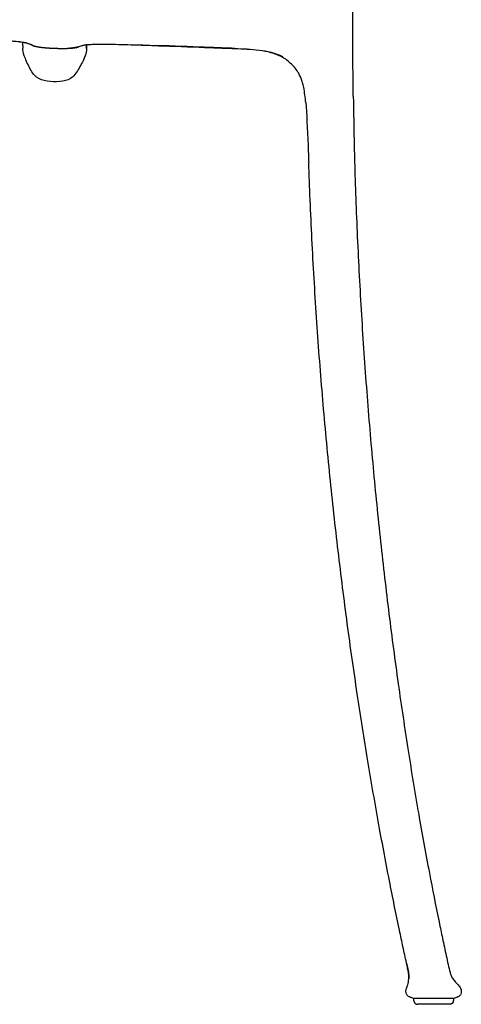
# Model space of a CAD drawing. Header units: millimetres. Extents: x -51070 to 51015663, y -411665 to 5486839.
# Tile 18 of 31: x 51015439 to 51015631, y 5484764 to 5485191. Entities that reach past the tile are written whole.
import ezdxf

# ---------------------------------------------------------------- set-up
doc = ezdxf.new("R2010")
doc.units = ezdxf.units.MM
doc.layers.add('08-01-2026-braccioli-080126', color=7, linetype='Continuous', true_color=0x000000)

msp = doc.modelspace()

# ---------------------------------------------------------------- linework, layer by layer
at = {"layer": '08-01-2026-braccioli-080126', "color": 7}
for points, degree in [([(51015583.46, 5485182.97), (51015583.42, 5485190.11), (51015583.4, 5485195.7), (51015583.49, 5485204.01)], 3), ([(51015583.46, 5485182.97), (51015583.42, 5485190.11), (51015583.4, 5485195.7), (51015583.49, 5485204.01)], 3), ([(51015583.69, 5485158.22), (51015583.57, 5485167.14), (51015583.5, 5485175.83), (51015583.46, 5485182.97)], 3), ([(51015583.69, 5485158.22), (51015583.57, 5485167.14), (51015583.5, 5485175.83), (51015583.46, 5485182.97)], 3), ([(51015440.95, 5485175.71), (51015440.43, 5485177.17), (51015440.23, 5485178.11), (51015440.26, 5485179)], 3), ([(51015440.95, 5485175.71), (51015440.43, 5485177.17), (51015440.23, 5485178.11), (51015440.26, 5485179)], 3), ([(51015440.3, 5485180.04), (51015440.28, 5485179.4), (51015440.26, 5485179), (51015440.26, 5485179)], 3), ([(51015440.3, 5485180.04), (51015440.28, 5485179.4), (51015440.26, 5485179), (51015440.26, 5485179)], 3), ([(51015440.3, 5485180.04), (51015440.31, 5485180.32), (51015440.32, 5485180.69), (51015440.33, 5485181.13)], 3), ([(51015440.3, 5485180.04), (51015440.31, 5485180.32), (51015440.32, 5485180.69), (51015440.33, 5485181.13)], 3), ([(51015440.33, 5485181.13), (51015440.34, 5485181.25), (51015440.34, 5485181.37), (51015440.34, 5485181.5)], 3), ([(51015440.33, 5485181.13), (51015440.34, 5485181.25), (51015440.34, 5485181.37), (51015440.34, 5485181.5)], 3), ([(51015444.65, 5485180.18), (51015444.76, 5485180.1), (51015444.85, 5485180.02), (51015444.95, 5485179.94)], 3), ([(51015444.73, 5485180.15), (51015444.82, 5485180.05), (51015444.89, 5485179.98), (51015444.93, 5485179.95)], 3), ([(51015444.95, 5485179.94), (51015444.96, 5485179.92), (51015444.97, 5485179.92), (51015444.97, 5485179.91)], 3), ([(51015444.98, 5485179.91), (51015444.98, 5485179.91), (51015444.98, 5485179.91), (51015444.98, 5485179.91)], 3), ([(51015467.93, 5485177.96), (51015467.89, 5485177.07), (51015467.63, 5485176.15), (51015466.99, 5485174.73)], 3), ([(51015467.93, 5485177.96), (51015467.89, 5485177.07), (51015467.63, 5485176.15), (51015466.99, 5485174.73)], 3), ([(51015467.85, 5485179.04), (51015467.94, 5485179.42), (51015467.99, 5485179.77), (51015468, 5485180.11)], 3), ([(51015467.85, 5485179.04), (51015467.94, 5485179.42), (51015467.99, 5485179.77), (51015468, 5485180.11)], 3), ([(51015467.93, 5485178.12), (51015467.93, 5485178.01), (51015467.93, 5485177.96), (51015467.93, 5485177.96)], 3), ([(51015467.93, 5485178.12), (51015467.93, 5485178.01), (51015467.93, 5485177.96), (51015467.93, 5485177.96)], 3), ([(51015468, 5485180.11), (51015468, 5485180.21), (51015468, 5485180.31), (51015468.01, 5485180.41)], 3), ([(51015468, 5485180.11), (51015468, 5485180.21), (51015468, 5485180.31), (51015468.01, 5485180.41)], 3), ([(51015487.25, 5485180.56), (51015490.59, 5485180.47), (51015493.55, 5485180.36), (51015499.17, 5485180.15)], 3), ([(51015519.03, 5485179.4), (51015513.05, 5485179.63), (51015504.78, 5485179.94), (51015499.17, 5485180.15)], 3), ([(51015519.12, 5485179.22), (51015513.14, 5485179.44), (51015504.87, 5485179.75), (51015499.26, 5485179.96)], 3), ([(51015519.12, 5485179.22), (51015513.14, 5485179.44), (51015504.87, 5485179.75), (51015499.26, 5485179.96)], 3), ([(51015532.27, 5485178.91), (51015528.68, 5485179.04), (51015525, 5485179.18), (51015519.03, 5485179.4)], 3), ([(51015532.35, 5485178.72), (51015528.77, 5485178.86), (51015525.09, 5485179), (51015519.12, 5485179.22)], 3), ([(51015532.35, 5485178.72), (51015528.77, 5485178.86), (51015525.09, 5485179), (51015519.12, 5485179.22)], 3), ([(51015532.27, 5485178.91), (51015535.86, 5485178.77), (51015539.37, 5485178.64), (51015542.87, 5485178.2)], 3), ([(51015542.87, 5485178.02), (51015539.4, 5485178.46), (51015535.84, 5485178.59), (51015532.35, 5485178.72)], 3), ([(51015542.87, 5485178.02), (51015539.4, 5485178.46), (51015535.84, 5485178.59), (51015532.35, 5485178.72)], 3), ([(51015542.87, 5485178.2), (51015546.37, 5485177.75), (51015549.85, 5485177), (51015552.91, 5485175.38)], 3), ([(51015443.21, 5485170.57), (51015442.33, 5485172.28), (51015441.48, 5485174.25), (51015440.95, 5485175.71)], 3), ([(51015443.21, 5485170.57), (51015442.33, 5485172.28), (51015441.48, 5485174.25), (51015440.95, 5485175.71)], 3), ([(51015466.99, 5485174.73), (51015466.36, 5485173.32), (51015465.36, 5485171.41), (51015464.36, 5485169.78)], 3), ([(51015466.99, 5485174.73), (51015466.36, 5485173.32), (51015465.36, 5485171.41), (51015464.36, 5485169.78)], 3), ([(51015446.24, 5485166.46), (51015444.98, 5485167.42), (51015444.09, 5485168.86), (51015443.21, 5485170.57)], 3), ([(51015446.24, 5485166.46), (51015444.98, 5485167.42), (51015444.09, 5485168.86), (51015443.21, 5485170.57)], 3), ([(51015464.36, 5485169.78), (51015463.35, 5485168.14), (51015462.35, 5485166.77), (51015461.03, 5485165.9)], 3), ([(51015464.36, 5485169.78), (51015463.35, 5485168.14), (51015462.35, 5485166.77), (51015461.03, 5485165.9)], 3), ([(51015450.86, 5485164.71), (51015449.11, 5485164.99), (51015447.49, 5485165.49), (51015446.24, 5485166.46)], 3), ([(51015450.86, 5485164.71), (51015449.11, 5485164.99), (51015447.49, 5485165.49), (51015446.24, 5485166.46)], 3), ([(51015456.29, 5485164.51), (51015454.51, 5485164.36), (51015452.62, 5485164.43), (51015450.86, 5485164.71)], 3), ([(51015456.29, 5485164.51), (51015454.51, 5485164.36), (51015452.62, 5485164.43), (51015450.86, 5485164.71)], 3), ([(51015461.03, 5485165.9), (51015459.7, 5485165.03), (51015458.06, 5485164.66), (51015456.29, 5485164.51)], 3), ([(51015461.03, 5485165.9), (51015459.7, 5485165.03), (51015458.06, 5485164.66), (51015456.29, 5485164.51)], 3), ([(51015583.69, 5485158.22), (51015583.78, 5485151.15), (51015583.9, 5485143.93), (51015584.09, 5485136.15)], 3), ([(51015583.69, 5485158.22), (51015583.78, 5485151.15), (51015583.9, 5485143.93), (51015584.09, 5485136.15)], 3), ([(51015563.04, 5485155.38), (51015563.46, 5485150.58), (51015563.75, 5485144.16), (51015564.04, 5485136.89)], 3), ([(51015563.04, 5485155.38), (51015563.46, 5485150.58), (51015563.75, 5485144.16), (51015564.04, 5485136.89)], 3), ([(51015564.04, 5485136.89), (51015564.13, 5485134.46), (51015564.23, 5485131.94), (51015564.33, 5485129.36)], 3), ([(51015564.04, 5485136.89), (51015564.13, 5485134.46), (51015564.23, 5485131.94), (51015564.33, 5485129.36)], 3), ([(51015584.09, 5485136.15), (51015584.13, 5485134.21), (51015584.19, 5485132.12), (51015584.25, 5485129.89)], 3), ([(51015584.09, 5485136.15), (51015584.13, 5485134.21), (51015584.19, 5485132.12), (51015584.25, 5485129.89)], 3), ([(51015567.75, 5485062.17), (51015566.99, 5485073.51), (51015566.32, 5485084.87), (51015565.76, 5485096.22)], 3), ([(51015567.75, 5485062.17), (51015566.99, 5485073.51), (51015566.32, 5485084.87), (51015565.76, 5485096.22)], 3), ([(51015585.44, 5485097.08), (51015585.94, 5485085.84), (51015586.53, 5485074.59), (51015587.22, 5485063.35)], 3), ([(51015585.44, 5485097.08), (51015585.94, 5485085.84), (51015586.53, 5485074.59), (51015587.22, 5485063.35)], 3), ([(51015570.3, 5485028.45), (51015569.35, 5485039.68), (51015568.5, 5485050.93), (51015567.75, 5485062.17)], 3), ([(51015570.3, 5485028.45), (51015569.35, 5485039.68), (51015568.5, 5485050.93), (51015567.75, 5485062.17)], 3), ([(51015587.22, 5485063.35), (51015587.89, 5485052.21), (51015588.66, 5485041.07), (51015589.51, 5485029.92)], 3), ([(51015587.22, 5485063.35), (51015587.89, 5485052.21), (51015588.66, 5485041.07), (51015589.51, 5485029.92)], 3), ([(51015573.36, 5484995.25), (51015572.25, 5485006.3), (51015571.23, 5485017.38), (51015570.3, 5485028.45)], 3), ([(51015573.36, 5484995.25), (51015572.25, 5485006.3), (51015571.23, 5485017.38), (51015570.3, 5485028.45)], 3), ([(51015589.51, 5485029.92), (51015590.35, 5485018.96), (51015591.28, 5485007.99), (51015592.29, 5484997.01)], 3), ([(51015589.51, 5485029.92), (51015590.35, 5485018.96), (51015591.28, 5485007.99), (51015592.29, 5484997.01)], 3), ([(51015576.89, 5484962.75), (51015575.62, 5484973.59), (51015574.45, 5484984.43), (51015573.36, 5484995.25)], 3), ([(51015576.89, 5484962.75), (51015575.62, 5484973.59), (51015574.45, 5484984.43), (51015573.36, 5484995.25)], 3), ([(51015592.29, 5484997.01), (51015593.29, 5484986.28), (51015594.36, 5484975.54), (51015595.53, 5484964.79)], 3), ([(51015592.29, 5484997.01), (51015593.29, 5484986.28), (51015594.36, 5484975.54), (51015595.53, 5484964.79)], 3), ([(51015595.53, 5484964.79), (51015596.66, 5484954.36), (51015597.88, 5484943.92), (51015599.18, 5484933.45)], 3), ([(51015595.53, 5484964.79), (51015596.66, 5484954.36), (51015597.88, 5484943.92), (51015599.18, 5484933.45)], 3), ([(51015580.84, 5484931.14), (51015579.44, 5484941.7), (51015578.12, 5484952.23), (51015576.89, 5484962.75)], 3), ([(51015580.84, 5484931.14), (51015579.44, 5484941.7), (51015578.12, 5484952.23), (51015576.89, 5484962.75)], 3), ([(51015585.14, 5484900.61), (51015583.62, 5484910.81), (51015582.19, 5484920.99), (51015580.84, 5484931.14)], 3), ([(51015585.14, 5484900.61), (51015583.62, 5484910.81), (51015582.19, 5484920.99), (51015580.84, 5484931.14)], 3), ([(51015599.18, 5484933.45), (51015600.43, 5484923.39), (51015601.76, 5484913.3), (51015603.18, 5484903.19)], 3), ([(51015599.18, 5484933.45), (51015600.43, 5484923.39), (51015601.76, 5484913.3), (51015603.18, 5484903.19)], 3), ([(51015589.73, 5484871.33), (51015588.12, 5484881.11), (51015586.59, 5484890.88), (51015585.14, 5484900.61)], 3), ([(51015589.73, 5484871.33), (51015588.12, 5484881.11), (51015586.59, 5484890.88), (51015585.14, 5484900.61)], 3), ([(51015603.18, 5484903.19), (51015604.54, 5484893.54), (51015605.98, 5484883.86), (51015607.5, 5484874.16)], 3), ([(51015603.18, 5484903.19), (51015604.54, 5484893.54), (51015605.98, 5484883.86), (51015607.5, 5484874.16)], 3), ([(51015607.5, 5484874.16), (51015608.94, 5484864.99), (51015610.45, 5484855.78), (51015612.06, 5484846.55)], 3), ([(51015607.5, 5484874.16), (51015608.94, 5484864.99), (51015610.45, 5484855.78), (51015612.06, 5484846.55)], 3), ([(51015594.53, 5484843.45), (51015592.85, 5484852.77), (51015591.25, 5484862.07), (51015589.73, 5484871.33)], 3), ([(51015594.53, 5484843.45), (51015592.85, 5484852.77), (51015591.25, 5484862.07), (51015589.73, 5484871.33)], 3), ([(51015612.06, 5484846.55), (51015613.52, 5484838.11), (51015615.07, 5484829.59), (51015616.7, 5484821)], 3), ([(51015612.06, 5484846.55), (51015613.52, 5484838.11), (51015615.07, 5484829.59), (51015616.7, 5484821)], 3), ([(51015599.38, 5484817.64), (51015597.68, 5484826.32), (51015596.07, 5484834.93), (51015594.53, 5484843.45)], 3), ([(51015599.38, 5484817.64), (51015597.68, 5484826.32), (51015596.07, 5484834.93), (51015594.53, 5484843.45)], 3), ([(51015616.7, 5484821), (51015618.01, 5484814.08), (51015619.4, 5484807.01), (51015620.89, 5484799.79)], 3), ([(51015616.7, 5484821), (51015618.01, 5484814.08), (51015619.4, 5484807.01), (51015620.89, 5484799.79)], 3), ([(51015603.72, 5484796.14), (51015602.19, 5484803.47), (51015600.75, 5484810.64), (51015599.38, 5484817.64)], 3), ([(51015603.72, 5484796.14), (51015602.19, 5484803.47), (51015600.75, 5484810.64), (51015599.38, 5484817.64)], 3), ([(51015606.78, 5484781.91), (51015607.42, 5484778.96), (51015607.58, 5484778.14), (51015607.68, 5484777.39)], 3), ([(51015606.78, 5484781.91), (51015607.42, 5484778.96), (51015607.58, 5484778.14), (51015607.68, 5484777.39)], 3), ([(51015607.68, 5484777.39), (51015607.79, 5484776.64), (51015607.85, 5484775.95), (51015607.8, 5484775.09)], 3), ([(51015607.68, 5484777.39), (51015607.79, 5484776.64), (51015607.85, 5484775.95), (51015607.8, 5484775.09)], 3), ([(51015607.35, 5484772.5), (51015607.56, 5484773.27), (51015607.71, 5484774.3), (51015607.77, 5484775.09)], 3), ([(51015607.35, 5484772.5), (51015607.56, 5484773.27), (51015607.71, 5484774.3), (51015607.77, 5484775.09)], 3), ([(51015626.97, 5484774.98), (51015627.58, 5484774.14), (51015628.44, 5484773.22), (51015629.13, 5484772.45)], 3), ([(51015626.97, 5484774.98), (51015627.58, 5484774.14), (51015628.44, 5484773.22), (51015629.13, 5484772.45)], 3), ([(51015606.55, 5484769.67), (51015606.55, 5484770.11), (51015606.65, 5484770.55), (51015606.8, 5484770.97)], 3), ([(51015606.55, 5484769.67), (51015606.55, 5484770.11), (51015606.65, 5484770.55), (51015606.8, 5484770.97)], 3), ([(51015606.82, 5484768.41), (51015606.65, 5484768.79), (51015606.55, 5484769.23), (51015606.55, 5484769.67)], 3), ([(51015606.82, 5484768.41), (51015606.65, 5484768.79), (51015606.55, 5484769.23), (51015606.55, 5484769.67)], 3), ([(51015630.26, 5484770.96), (51015630.45, 5484770.56), (51015630.55, 5484770.12), (51015630.55, 5484769.67)], 3), ([(51015630.26, 5484770.96), (51015630.45, 5484770.56), (51015630.55, 5484770.12), (51015630.55, 5484769.67)], 3), ([(51015630.55, 5484769.67), (51015630.55, 5484769.23), (51015630.46, 5484768.79), (51015630.28, 5484768.41)], 3), ([(51015630.55, 5484769.67), (51015630.55, 5484769.23), (51015630.46, 5484768.79), (51015630.28, 5484768.41)], 3), ([(51015610.01, 5484765.47), (51015609.98, 5484766.09), (51015609.96, 5484766.71)], 2), ([(51015610.01, 5484765.47), (51015609.98, 5484766.09), (51015609.96, 5484766.71)], 2), ([(51015613.01, 5484766.71), (51015614.26, 5484766.71), (51015615.77, 5484766.71), (51015617.34, 5484766.71)], 3), ([(51015617.34, 5484766.71), (51015618.91, 5484766.71), (51015620.53, 5484766.71), (51015621.99, 5484766.71)], 3), ([(51015621.99, 5484766.71), (51015623.45, 5484766.71), (51015624.75, 5484766.71), (51015625.72, 5484766.71)], 3), ([(51015627.13, 5484766.71), (51015627.11, 5484766.09), (51015627.09, 5484765.47)], 2), ([(51015627.13, 5484766.71), (51015627.11, 5484766.09), (51015627.09, 5484765.47)], 2), ([(51015627.53, 5484766.71), (51015627.58, 5484766.71), (51015627.61, 5484766.71), (51015627.61, 5484766.71)], 3), ([(51015627.53, 5484766.71), (51015627.58, 5484766.71), (51015627.61, 5484766.71), (51015627.61, 5484766.71)], 3)]:
    msp.add_open_spline(points, degree=degree, dxfattribs=at)
for points, degree, knots in [([(51015438.95, 5485181.69), (51015438.93, 5485181.69), (51015438.91, 5485181.69), (51015438.85, 5485181.7), (51015438.82, 5485181.7), (51015438.78, 5485181.71), (51015438.33, 5485181.76), (51015437.9, 5485181.8), (51015437.43, 5485181.85), (51015437.41, 5485181.85), (51015437.39, 5485181.86), (51015437.32, 5485181.86), (51015437.25, 5485181.87), (51015437.12, 5485181.88), (51015437.05, 5485181.89), (51015436.92, 5485181.9), (51015436.85, 5485181.91), (51015436.79, 5485181.92), (51015436.12, 5485181.98), (51015435.45, 5485182.04), (51015434.73, 5485182.09), (51015434.44, 5485182.12), (51015434.15, 5485182.14), (51015433.85, 5485182.16), (51015433.24, 5485182.21), (51015432.62, 5485182.25), (51015431.99, 5485182.29)], 3, [0, 0, 0, 0, 0.088583, 0.088583, 0.235587, 0.235587, 0.235587, 2.013166, 2.013166, 2.013166, 2.09683, 2.09683, 2.351646, 2.351646, 2.581584, 2.581584, 2.824383, 2.824383, 2.824383, 5.286129, 5.286129, 5.286129, 6.279055, 6.279055, 6.279055, 8.323589, 8.323589, 8.323589, 8.323589]), ([(51015438.95, 5485181.69), (51015438.93, 5485181.69), (51015438.91, 5485181.69), (51015438.85, 5485181.7), (51015438.82, 5485181.7), (51015438.78, 5485181.71), (51015438.33, 5485181.76), (51015437.9, 5485181.8), (51015437.43, 5485181.85), (51015437.41, 5485181.85), (51015437.39, 5485181.86), (51015437.32, 5485181.86), (51015437.25, 5485181.87), (51015437.12, 5485181.88), (51015437.05, 5485181.89), (51015436.92, 5485181.9), (51015436.85, 5485181.91), (51015436.79, 5485181.92), (51015436.12, 5485181.98), (51015435.45, 5485182.04), (51015434.73, 5485182.09), (51015434.44, 5485182.12), (51015434.15, 5485182.14), (51015433.85, 5485182.16), (51015433.24, 5485182.21), (51015432.62, 5485182.25), (51015431.99, 5485182.29)], 3, [0, 0, 0, 0, 0.088583, 0.088583, 0.235587, 0.235587, 0.235587, 2.013166, 2.013166, 2.013166, 2.09683, 2.09683, 2.351646, 2.351646, 2.581584, 2.581584, 2.824383, 2.824383, 2.824383, 5.286129, 5.286129, 5.286129, 6.279055, 6.279055, 6.279055, 8.323589, 8.323589, 8.323589, 8.323589]), ([(51015441.54, 5485181.28), (51015441.35, 5485181.33), (51015441.23, 5485181.35), (51015441.05, 5485181.39), (51015441.03, 5485181.39), (51015440.99, 5485181.4), (51015440.94, 5485181.41), (51015440.93, 5485181.41), (51015440.91, 5485181.41), (51015440.75, 5485181.44), (51015440.62, 5485181.46), (51015440.39, 5485181.5), (51015440.29, 5485181.51), (51015440.17, 5485181.53), (51015440.05, 5485181.55), (51015439.72, 5485181.59), (51015439.33, 5485181.64), (51015438.95, 5485181.69)], 3, [0, 0, 0, 0, 1.230734, 1.230734, 1.230734, 1.465141, 1.465141, 1.614362, 1.614362, 1.614362, 2.845551, 2.845551, 2.845551, 3.456662, 3.456662, 3.456662, 5.096963, 5.096963, 5.096963, 5.096963]), ([(51015444.04, 5485180.43), (51015444.03, 5485180.43), (51015444.02, 5485180.44), (51015444.01, 5485180.44), (51015443.84, 5485180.52), (51015443.66, 5485180.6), (51015443.47, 5485180.67), (51015443.34, 5485180.72), (51015443.2, 5485180.78), (51015443.07, 5485180.82), (51015443, 5485180.85), (51015442.93, 5485180.87), (51015442.86, 5485180.9), (51015442.65, 5485180.97), (51015442.44, 5485181.04), (51015442.21, 5485181.1), (51015442.09, 5485181.14), (51015441.98, 5485181.17), (51015441.86, 5485181.2), (51015441.74, 5485181.23), (51015441.65, 5485181.26), (51015441.54, 5485181.28)], 3, [0.797175, 0.797175, 0.797175, 0.797175, 0.880661, 0.880661, 0.880661, 2.375522, 2.375522, 2.375522, 3.381429, 3.381429, 3.381429, 3.88221, 3.88221, 3.88221, 5.399212, 5.399212, 5.399212, 6.180223, 6.180223, 6.180223, 6.932494, 6.932494, 6.932494, 6.932494]), ([(51015444.04, 5485180.44), (51015444.64, 5485180.16), (51015445.36, 5485179.95), (51015446.52, 5485179.62), (51015448.39, 5485179.39)], 2, [-4.405364, -4.405364, -4.405364, -3.090246, -3.090246, 0, 0, 0]), ([(51015444.98, 5485179.91), (51015444.98, 5485179.91), (51015444.97, 5485179.92), (51015444.93, 5485179.94), (51015444.87, 5485179.99), (51015444.79, 5485180.04), (51015444.78, 5485180.04), (51015444.77, 5485180.05), (51015444.76, 5485180.06), (51015444.59, 5485180.16), (51015444.33, 5485180.29), (51015444.04, 5485180.43)], 3, [0.78006, 0.78006, 0.78006, 0.78006, 1.354211, 1.354211, 2.812483, 2.812483, 2.812483, 2.971494, 2.971494, 2.971494, 5.678122, 5.678122, 5.678122, 5.678122]), ([(51015444.04, 5485180.43), (51015444.27, 5485180.32), (51015444.7, 5485180.15), (51015445.31, 5485179.96), (51015445.83, 5485179.83), (51015446.31, 5485179.72), (51015446.81, 5485179.63), (51015447.24, 5485179.55), (51015447.5, 5485179.51), (51015447.59, 5485179.5)], 3, [-4.49424, -4.49424, -4.49424, -4.49424, -3.731331, -3.082442, -2.603593, -2.109023, -1.599617, -1.076917, -0.804866, -0.804866, -0.804866, -0.804866]), ([(51015448.39, 5485179.39), (51015450.83, 5485179.1), (51015454.31, 5485178.98), (51015457.76, 5485178.86), (51015460.24, 5485178.97)], 2, [-11.895808, -11.895808, -11.895808, -5.945884, -5.945884, 0, 0, 0]), ([(51015448.39, 5485179.39), (51015448.69, 5485179.36), (51015449.35, 5485179.29), (51015450.41, 5485179.19), (51015451.6, 5485179.11), (51015452.91, 5485179.03), (51015454.12, 5485178.98), (51015455.17, 5485178.95), (51015456.02, 5485178.93), (51015456.83, 5485178.92), (51015457.6, 5485178.92), (51015458.33, 5485178.92), (51015459, 5485178.93), (51015459.43, 5485178.94), (51015459.63, 5485178.95)], 3, [0.003168, 0.003168, 0.003168, 0.003168, 0.9218, 1.984099, 3.18341, 4.509792, 5.945233, 6.82107, 7.668426, 8.481427, 9.255178, 9.98567, 10.669701, 11.281488, 11.281488, 11.281488, 11.281488]), ([(51015460.24, 5485178.97), (51015462.17, 5485179.07), (51015463.41, 5485179.33), (51015464.06, 5485179.47), (51015464.57, 5485179.65)], 2, [-6.412086, -6.412086, -6.412086, -3.209552, -3.209552, -2.038785, -2.038785, -2.038785]), ([(51015464.57, 5485179.64), (51015464.45, 5485179.6), (51015464.06, 5485179.47), (51015463.44, 5485179.32), (51015462.69, 5485179.19), (51015461.93, 5485179.09), (51015461.27, 5485179.03), (51015460.87, 5485179.01), (51015460.73, 5485179)], 3, [1.953707, 1.953707, 1.953707, 1.953707, 2.336542, 3.182757, 3.882363, 4.643189, 5.470346, 5.870742, 5.870742, 5.870742, 5.870742]), ([(51015464.57, 5485179.64), (51015464.56, 5485179.64), (51015464.54, 5485179.63), (51015464.53, 5485179.63), (51015464.17, 5485179.5), (51015463.85, 5485179.36), (51015463.62, 5485179.25), (51015463.59, 5485179.24), (51015463.57, 5485179.23), (51015463.55, 5485179.22), (51015463.36, 5485179.12), (51015463.25, 5485179.05), (51015463.25, 5485179.05)], 3, [0.571779, 0.571779, 0.571779, 0.571779, 0.669288, 0.669288, 0.669288, 3.467108, 3.467108, 3.467108, 3.762779, 3.762779, 3.762779, 6.227793, 6.227793, 6.227793, 6.227793]), ([(51015463.25, 5485179.05), (51015463.25, 5485179.05), (51015463.25, 5485179.05), (51015463.26, 5485179.05), (51015463.26, 5485179.06), (51015463.27, 5485179.06)], 3, [0.0031357, 0.0031357, 0.0031357, 0.0031357, 0.1495885, 0.1495885, 0.5499048, 0.5499048, 0.5499048, 0.5499048]), ([(51015463.27, 5485179.06), (51015463.42, 5485179.17), (51015463.55, 5485179.28), (51015463.68, 5485179.37), (51015463.68, 5485179.38), (51015463.69, 5485179.38), (51015463.69, 5485179.39)], 3, [1.0279569, 1.0279569, 1.0279569, 1.0279569, 1.6692843, 1.6692843, 1.6692843, 1.6957595, 1.6957595, 1.6957595, 1.6957595]), ([(51015467.1, 5485180.3), (51015466.99, 5485180.28), (51015466.86, 5485180.26), (51015466.73, 5485180.23), (51015466.6, 5485180.21), (51015466.47, 5485180.18), (51015466.34, 5485180.15), (51015466.21, 5485180.12), (51015466.09, 5485180.09), (51015465.96, 5485180.06), (51015465.8, 5485180.02), (51015465.63, 5485179.98), (51015465.47, 5485179.93), (51015465.46, 5485179.93), (51015465.44, 5485179.92), (51015465.42, 5485179.92), (51015465.12, 5485179.83), (51015464.83, 5485179.74), (51015464.57, 5485179.64)], 3, [0.000011, 0.000011, 0.000011, 0.000011, 0.805064, 0.805064, 0.805064, 1.621295, 1.621295, 1.621295, 2.423971, 2.423971, 2.423971, 3.490702, 3.490702, 3.490702, 3.609311, 3.609311, 3.609311, 5.626251, 5.626251, 5.626251, 5.626251]), ([(51015469.65, 5485180.52), (51015469.27, 5485180.5), (51015468.89, 5485180.48), (51015468.58, 5485180.46), (51015468.45, 5485180.45), (51015468.34, 5485180.44), (51015468.23, 5485180.43), (51015468.01, 5485180.42), (51015467.89, 5485180.4), (51015467.73, 5485180.39), (51015467.71, 5485180.38), (51015467.7, 5485180.38), (51015467.65, 5485180.38), (51015467.62, 5485180.37), (51015467.59, 5485180.37), (51015467.42, 5485180.35), (51015467.28, 5485180.33), (51015467.1, 5485180.3)], 3, [0, 0, 0, 0, 1.527859, 1.527859, 1.527859, 2.11173, 2.11173, 2.11173, 3.283501, 3.283501, 3.283501, 3.426107, 3.426107, 3.649177, 3.649177, 3.649177, 4.821742, 4.821742, 4.821742, 4.821742]), ([(51015469.65, 5485180.52), (51015469.27, 5485180.5), (51015468.89, 5485180.48), (51015468.58, 5485180.46), (51015468.45, 5485180.45), (51015468.34, 5485180.44), (51015468.23, 5485180.43), (51015468.01, 5485180.42), (51015467.89, 5485180.4), (51015467.73, 5485180.39), (51015467.71, 5485180.38), (51015467.7, 5485180.38), (51015467.65, 5485180.38), (51015467.62, 5485180.37), (51015467.59, 5485180.37), (51015467.42, 5485180.35), (51015467.28, 5485180.33), (51015467.1, 5485180.3)], 3, [0, 0, 0, 0, 1.527859, 1.527859, 1.527859, 2.11173, 2.11173, 2.11173, 3.283501, 3.283501, 3.283501, 3.426107, 3.426107, 3.649177, 3.649177, 3.649177, 4.821742, 4.821742, 4.821742, 4.821742]), ([(51015468, 5485180.11), (51015467.99, 5485179.98), (51015467.99, 5485179.85), (51015467.99, 5485179.71), (51015467.98, 5485179.56), (51015467.98, 5485179.42), (51015467.97, 5485179.29), (51015467.97, 5485179.16), (51015467.96, 5485179.03), (51015467.96, 5485178.92), (51015467.96, 5485178.8), (51015467.95, 5485178.7), (51015467.95, 5485178.59), (51015467.95, 5485178.5), (51015467.94, 5485178.41), (51015467.94, 5485178.34), (51015467.94, 5485178.26), (51015467.94, 5485178.19), (51015467.93, 5485178.12)], 2, [0.150845, 0.150845, 0.150845, 1, 1, 2, 2, 3, 3, 4, 4, 5, 5, 6, 6, 7, 7, 8, 8, 9, 9, 9]), ([(51015468, 5485180.11), (51015467.99, 5485179.98), (51015467.99, 5485179.85), (51015467.99, 5485179.71), (51015467.98, 5485179.56), (51015467.98, 5485179.42), (51015467.97, 5485179.29), (51015467.97, 5485179.16), (51015467.96, 5485179.03), (51015467.96, 5485178.92), (51015467.96, 5485178.8), (51015467.95, 5485178.7), (51015467.95, 5485178.59), (51015467.95, 5485178.5), (51015467.94, 5485178.41), (51015467.94, 5485178.34), (51015467.94, 5485178.26), (51015467.94, 5485178.19), (51015467.93, 5485178.12)], 2, [0.150845, 0.150845, 0.150845, 1, 1, 2, 2, 3, 3, 4, 4, 5, 5, 6, 6, 7, 7, 8, 8, 9, 9, 9]), ([(51015476.36, 5485180.62), (51015475.79, 5485180.62), (51015475.23, 5485180.62), (51015474.68, 5485180.62), (51015474.36, 5485180.62), (51015474.04, 5485180.62), (51015473.72, 5485180.61), (51015473.05, 5485180.61), (51015472.41, 5485180.6), (51015471.78, 5485180.59), (51015471.55, 5485180.58), (51015471.34, 5485180.58), (51015471.12, 5485180.57), (51015470.66, 5485180.56), (51015470.25, 5485180.54), (51015469.82, 5485180.52), (51015469.78, 5485180.52), (51015469.74, 5485180.52), (51015469.69, 5485180.52), (51015469.67, 5485180.52), (51015469.65, 5485180.52)], 3, [0, 0, 0, 0, 1.777168, 1.777168, 1.777168, 2.827783, 2.827783, 2.827783, 5.069072, 5.069072, 5.069072, 5.859164, 5.859164, 5.859164, 7.50989, 7.50989, 7.50989, 7.645326, 7.645326, 7.73543, 7.73543, 7.73543, 7.73543]), ([(51015476.36, 5485180.62), (51015475.79, 5485180.62), (51015475.23, 5485180.62), (51015474.68, 5485180.62), (51015474.36, 5485180.62), (51015474.04, 5485180.62), (51015473.72, 5485180.61), (51015473.05, 5485180.61), (51015472.41, 5485180.6), (51015471.78, 5485180.59), (51015471.55, 5485180.58), (51015471.34, 5485180.58), (51015471.12, 5485180.57), (51015470.66, 5485180.56), (51015470.25, 5485180.54), (51015469.82, 5485180.52), (51015469.78, 5485180.52), (51015469.74, 5485180.52), (51015469.69, 5485180.52), (51015469.67, 5485180.52), (51015469.65, 5485180.52)], 3, [0, 0, 0, 0, 1.777168, 1.777168, 1.777168, 2.827783, 2.827783, 2.827783, 5.069072, 5.069072, 5.069072, 5.859164, 5.859164, 5.859164, 7.50989, 7.50989, 7.50989, 7.645326, 7.645326, 7.73543, 7.73543, 7.73543, 7.73543]), ([(51015487.25, 5485180.39), (51015485.47, 5485180.45), (51015483.63, 5485180.5), (51015481.86, 5485180.53), (51015480.01, 5485180.58), (51015478.14, 5485180.61), (51015476.36, 5485180.62)], 3, [0, 0, 0, 0, 5.410959, 5.410959, 5.410959, 11.054086, 11.054086, 11.054086, 11.054086]), ([(51015487.25, 5485180.39), (51015485.47, 5485180.45), (51015483.63, 5485180.5), (51015481.86, 5485180.53), (51015480.01, 5485180.58), (51015478.14, 5485180.61), (51015476.36, 5485180.62)], 3, [0, 0, 0, 0, 5.410959, 5.410959, 5.410959, 11.054086, 11.054086, 11.054086, 11.054086]), ([(51015499.26, 5485179.96), (51015497.22, 5485180.04), (51015495.27, 5485180.11), (51015491.31, 5485180.26), (51015489.36, 5485180.33), (51015487.25, 5485180.39)], 3, [0, 0, 0, 0, 5.684162, 5.684162, 12.023232, 12.023232, 12.023232, 12.023232]), ([(51015499.26, 5485179.96), (51015497.22, 5485180.04), (51015495.27, 5485180.11), (51015491.31, 5485180.26), (51015489.36, 5485180.33), (51015487.25, 5485180.39)], 3, [0, 0, 0, 0, 5.684162, 5.684162, 12.023232, 12.023232, 12.023232, 12.023232]), ([(51015552.7, 5485175.19), (51015551.2, 5485176.01), (51015549.6, 5485176.6), (51015546.29, 5485177.5), (51015544.58, 5485177.8), (51015542.87, 5485178.02)], 3, [0, 0, 0, 0, 5.134905, 5.134905, 10.312824, 10.312824, 10.312824, 10.312824]), ([(51015552.7, 5485175.19), (51015551.2, 5485176.01), (51015549.6, 5485176.6), (51015546.29, 5485177.5), (51015544.58, 5485177.8), (51015542.87, 5485178.02)], 3, [0, 0, 0, 0, 5.134905, 5.134905, 10.312824, 10.312824, 10.312824, 10.312824]), ([(51015560, 5485168.1), (51015559.15, 5485169.57), (51015558.08, 5485170.93), (51015555.61, 5485173.32), (51015554.21, 5485174.37), (51015552.7, 5485175.19)], 3, [0, 0, 0, 0, 5.239257, 5.239257, 10.434049, 10.434049, 10.434049, 10.434049]), ([(51015560, 5485168.1), (51015559.15, 5485169.57), (51015558.08, 5485170.93), (51015555.61, 5485173.32), (51015554.21, 5485174.37), (51015552.7, 5485175.19)], 3, [0, 0, 0, 0, 5.239257, 5.239257, 10.434049, 10.434049, 10.434049, 10.434049]), ([(51015563.04, 5485155.38), (51015562.85, 5485157.53), (51015562.59, 5485159.9), (51015562.1, 5485162.34), (51015562.02, 5485162.69), (51015561.86, 5485163.37), (51015561.78, 5485163.7), (51015561.6, 5485164.34), (51015561.5, 5485164.66), (51015561.03, 5485166.08), (51015560.58, 5485167.09), (51015560, 5485168.1)], 3, [0.003369, 0.003369, 0.003369, 0.003369, 6.54959, 6.54959, 7.65906, 7.65906, 8.694715, 8.694715, 9.72974, 9.72974, 13.358336, 13.358336, 13.358336, 13.358336]), ([(51015563.04, 5485155.38), (51015562.85, 5485157.53), (51015562.59, 5485159.9), (51015562.1, 5485162.34), (51015562.02, 5485162.69), (51015561.86, 5485163.37), (51015561.78, 5485163.7), (51015561.6, 5485164.34), (51015561.5, 5485164.66), (51015561.03, 5485166.08), (51015560.58, 5485167.09), (51015560, 5485168.1)], 3, [0.003369, 0.003369, 0.003369, 0.003369, 6.54959, 6.54959, 7.65906, 7.65906, 8.694715, 8.694715, 9.72974, 9.72974, 13.358336, 13.358336, 13.358336, 13.358336]), ([(51015565.76, 5485096.22), (51015565.48, 5485101.86), (51015565.22, 5485107.51), (51015564.98, 5485113.18), (51015564.75, 5485118.53), (51015564.54, 5485123.93), (51015564.33, 5485129.36)], 3, [0, 0, 0, 0, 16.976829, 16.976829, 16.976829, 33.169151, 33.169151, 33.169151, 33.169151]), ([(51015565.76, 5485096.22), (51015565.48, 5485101.86), (51015565.22, 5485107.51), (51015564.98, 5485113.18), (51015564.75, 5485118.53), (51015564.54, 5485123.93), (51015564.33, 5485129.36)], 3, [0, 0, 0, 0, 16.976829, 16.976829, 16.976829, 33.169151, 33.169151, 33.169151, 33.169151]), ([(51015584.25, 5485129.89), (51015584.4, 5485124.51), (51015584.57, 5485119.18), (51015584.76, 5485113.88), (51015584.97, 5485108.27), (51015585.19, 5485102.67), (51015585.44, 5485097.08)], 3, [0, 0, 0, 0, 16.022038, 16.022038, 16.022038, 32.833202, 32.833202, 32.833202, 32.833202]), ([(51015584.25, 5485129.89), (51015584.4, 5485124.51), (51015584.57, 5485119.18), (51015584.76, 5485113.88), (51015584.97, 5485108.27), (51015585.19, 5485102.67), (51015585.44, 5485097.08)], 3, [0, 0, 0, 0, 16.022038, 16.022038, 16.022038, 32.833202, 32.833202, 32.833202, 32.833202]), ([(51015620.89, 5484799.79), (51015621.4, 5484797.3), (51015621.9, 5484794.95), (51015622.92, 5484790.13), (51015623.48, 5484787.57), (51015624.02, 5484785.07)], 3, [0, 0, 0, 0, 6.921343, 6.921343, 15.093821, 15.093821, 15.093821, 15.093821]), ([(51015620.89, 5484799.79), (51015621.4, 5484797.3), (51015621.9, 5484794.95), (51015622.92, 5484790.13), (51015623.48, 5484787.57), (51015624.02, 5484785.07)], 3, [0, 0, 0, 0, 6.921343, 6.921343, 15.093821, 15.093821, 15.093821, 15.093821]), ([(51015606.78, 5484781.91), (51015606.51, 5484783.16), (51015606.25, 5484784.37), (51015605.76, 5484786.59), (51015605.51, 5484787.76), (51015604.75, 5484791.28), (51015604.25, 5484793.64), (51015603.72, 5484796.14)], 3, [0, 0, 0, 0, 4.218146, 4.218146, 8.024664, 8.024664, 14.597612, 14.597612, 14.597612, 14.597612]), ([(51015606.78, 5484781.91), (51015606.51, 5484783.16), (51015606.25, 5484784.37), (51015605.76, 5484786.59), (51015605.51, 5484787.76), (51015604.75, 5484791.28), (51015604.25, 5484793.64), (51015603.72, 5484796.14)], 3, [0, 0, 0, 0, 4.218146, 4.218146, 8.024664, 8.024664, 14.597612, 14.597612, 14.597612, 14.597612]), ([(51015624.02, 5484785.07), (51015624.28, 5484783.83), (51015624.55, 5484782.58), (51015625.07, 5484780.27), (51015625.36, 5484778.99), (51015625.65, 5484777.96)], 3, [0, 0, 0, 0, 4.023396, 4.023396, 7.299391, 7.299391, 7.299391, 7.299391]), ([(51015624.02, 5484785.07), (51015624.28, 5484783.83), (51015624.55, 5484782.58), (51015625.07, 5484780.27), (51015625.36, 5484778.99), (51015625.65, 5484777.96)], 3, [0, 0, 0, 0, 4.023396, 4.023396, 7.299391, 7.299391, 7.299391, 7.299391]), ([(51015607.68, 5484777.39), (51015607.62, 5484777.78), (51015607.56, 5484778.13), (51015607.42, 5484778.87), (51015607.35, 5484779.24), (51015607.12, 5484780.34), (51015606.94, 5484781.17), (51015606.78, 5484781.91)], 3, [0, 0, 0, 0, 1.183572, 1.183572, 2.285544, 2.285544, 4.612562, 4.612562, 4.612562, 4.612562]), ([(51015607.68, 5484777.39), (51015607.62, 5484777.78), (51015607.56, 5484778.13), (51015607.42, 5484778.87), (51015607.35, 5484779.24), (51015607.12, 5484780.34), (51015606.94, 5484781.17), (51015606.78, 5484781.91)], 3, [0, 0, 0, 0, 1.183572, 1.183572, 2.285544, 2.285544, 4.612562, 4.612562, 4.612562, 4.612562]), ([(51015607.77, 5484775.09), (51015607.8, 5484775.49), (51015607.8, 5484775.88), (51015607.76, 5484776.66), (51015607.73, 5484777.02), (51015607.68, 5484777.39)], 3, [0, 0, 0, 0, 1.199999, 1.199999, 2.323376, 2.323376, 2.323376, 2.323376]), ([(51015607.77, 5484775.09), (51015607.8, 5484775.49), (51015607.8, 5484775.88), (51015607.76, 5484776.66), (51015607.73, 5484777.02), (51015607.68, 5484777.39)], 3, [0, 0, 0, 0, 1.199999, 1.199999, 2.323376, 2.323376, 2.323376, 2.323376]), ([(51015625.65, 5484777.96), (51015625.78, 5484777.48), (51015625.94, 5484776.97), (51015626.36, 5484775.93), (51015626.62, 5484775.48), (51015626.97, 5484774.98)], 3, [0, 0, 0, 0, 1.472567, 1.472567, 3.296422, 3.296422, 3.296422, 3.296422]), ([(51015625.65, 5484777.96), (51015625.78, 5484777.48), (51015625.94, 5484776.97), (51015626.36, 5484775.93), (51015626.62, 5484775.48), (51015626.97, 5484774.98)], 3, [0, 0, 0, 0, 1.472567, 1.472567, 3.296422, 3.296422, 3.296422, 3.296422]), ([(51015606.8, 5484770.97), (51015606.89, 5484771.22), (51015607.01, 5484771.49), (51015607.2, 5484772), (51015607.28, 5484772.24), (51015607.35, 5484772.5)], 3, [0, 0, 0, 0, 0.821036, 0.821036, 1.634773, 1.634773, 1.634773, 1.634773]), ([(51015606.8, 5484770.97), (51015606.89, 5484771.22), (51015607.01, 5484771.49), (51015607.2, 5484772), (51015607.28, 5484772.24), (51015607.35, 5484772.5)], 3, [0, 0, 0, 0, 0.821036, 0.821036, 1.634773, 1.634773, 1.634773, 1.634773]), ([(51015629.13, 5484772.45), (51015629.34, 5484772.22), (51015629.57, 5484771.96), (51015629.95, 5484771.48), (51015630.12, 5484771.24), (51015630.26, 5484770.96)], 3, [0, 0, 0, 0, 0.929981, 0.929981, 1.875523, 1.875523, 1.875523, 1.875523]), ([(51015629.13, 5484772.45), (51015629.34, 5484772.22), (51015629.57, 5484771.96), (51015629.95, 5484771.48), (51015630.12, 5484771.24), (51015630.26, 5484770.96)], 3, [0, 0, 0, 0, 0.929981, 0.929981, 1.875523, 1.875523, 1.875523, 1.875523]), ([(51015607.55, 5484767.48), (51015607.4, 5484767.59), (51015607.26, 5484767.73), (51015607.14, 5484767.88), (51015607.02, 5484768.04), (51015606.91, 5484768.22), (51015606.82, 5484768.41)], 3, [0.011216, 0.011216, 0.011216, 0.011216, 0.591419, 0.591419, 0.591419, 1.206058, 1.206058, 1.206058, 1.206058]), ([(51015607.55, 5484767.48), (51015607.4, 5484767.59), (51015607.26, 5484767.73), (51015607.14, 5484767.88), (51015607.02, 5484768.04), (51015606.91, 5484768.22), (51015606.82, 5484768.41)], 3, [0.011216, 0.011216, 0.011216, 0.011216, 0.591419, 0.591419, 0.591419, 1.206058, 1.206058, 1.206058, 1.206058]), ([(51015609.5, 5484766.71), (51015609.18, 5484766.81), (51015608.87, 5484766.92), (51015608.55, 5484767.03), (51015608.21, 5484767.14), (51015607.86, 5484767.26), (51015607.55, 5484767.48)], 3, [0.082654, 0.082654, 0.082654, 0.082654, 1.077247, 1.077247, 1.077247, 2.187695, 2.187695, 2.187695, 2.187695]), ([(51015609.5, 5484766.71), (51015609.18, 5484766.81), (51015608.87, 5484766.92), (51015608.55, 5484767.03), (51015608.21, 5484767.14), (51015607.86, 5484767.26), (51015607.55, 5484767.48)], 3, [0.082654, 0.082654, 0.082654, 0.082654, 1.077247, 1.077247, 1.077247, 2.187695, 2.187695, 2.187695, 2.187695]), ([(51015629.55, 5484767.48), (51015629.25, 5484767.26), (51015628.9, 5484767.14), (51015628.55, 5484767.03), (51015628.24, 5484766.92), (51015627.92, 5484766.81), (51015627.61, 5484766.71)], 3, [0.011216, 0.011216, 0.011216, 0.011216, 1.121664, 1.121664, 1.121664, 2.116064, 2.116064, 2.116064, 2.116064]), ([(51015629.55, 5484767.48), (51015629.25, 5484767.26), (51015628.9, 5484767.14), (51015628.55, 5484767.03), (51015628.24, 5484766.92), (51015627.92, 5484766.81), (51015627.61, 5484766.71)], 3, [0.011216, 0.011216, 0.011216, 0.011216, 1.121664, 1.121664, 1.121664, 2.116064, 2.116064, 2.116064, 2.116064]), ([(51015630.28, 5484768.41), (51015630.2, 5484768.22), (51015630.09, 5484768.04), (51015629.97, 5484767.88), (51015629.84, 5484767.73), (51015629.7, 5484767.59), (51015629.55, 5484767.48)], 3, [0.012582, 0.012582, 0.012582, 0.012582, 0.627221, 0.627221, 0.627221, 1.207424, 1.207424, 1.207424, 1.207424]), ([(51015630.28, 5484768.41), (51015630.2, 5484768.22), (51015630.09, 5484768.04), (51015629.97, 5484767.88), (51015629.84, 5484767.73), (51015629.7, 5484767.59), (51015629.55, 5484767.48)], 3, [0.012582, 0.012582, 0.012582, 0.012582, 0.627221, 0.627221, 0.627221, 1.207424, 1.207424, 1.207424, 1.207424]), ([(51015609.5, 5484766.71), (51015609.5, 5484766.71), (51015609.5, 5484766.71), (51015609.51, 5484766.71), (51015609.54, 5484766.71), (51015609.58, 5484766.71), (51015609.66, 5484766.71), (51015609.79, 5484766.71), (51015609.96, 5484766.71), (51015610.1, 5484766.71), (51015610.17, 5484766.71)], 3, [-3.537128, -3.537128, -3.537128, -3.537128, -3.261205, -2.964663, -2.668103, -2.371537, -1.778505, -1.185559, -0.592735, 0, 0, 0, 0]), ([(51015609.5, 5484766.71), (51015609.5, 5484766.71), (51015609.5, 5484766.71), (51015609.51, 5484766.71), (51015609.54, 5484766.71), (51015609.58, 5484766.71), (51015609.66, 5484766.71), (51015609.79, 5484766.71), (51015609.96, 5484766.71), (51015610.1, 5484766.71), (51015610.17, 5484766.71)], 3, [-3.537128, -3.537128, -3.537128, -3.537128, -3.261205, -2.964663, -2.668103, -2.371537, -1.778505, -1.185559, -0.592735, 0, 0, 0, 0]), ([(51015610.17, 5484766.71), (51015610.21, 5484766.71), (51015610.29, 5484766.71), (51015610.41, 5484766.71), (51015610.55, 5484766.71), (51015610.69, 5484766.71), (51015610.84, 5484766.71), (51015611, 5484766.71), (51015611.17, 5484766.71), (51015611.41, 5484766.71), (51015611.72, 5484766.71), (51015612.12, 5484766.71), (51015612.55, 5484766.71), (51015612.86, 5484766.71), (51015613.01, 5484766.71)], 3, [-4.743486, -4.743486, -4.743486, -4.743486, -4.447079, -4.150654, -3.854201, -3.557717, -3.261202, -2.964661, -2.668104, -2.371539, -1.778504, -1.185555, -0.592727, 0, 0, 0, 0]), ([(51015625.72, 5484766.71), (51015625.78, 5484766.71), (51015625.9, 5484766.71), (51015626.07, 5484766.71), (51015626.23, 5484766.71), (51015626.38, 5484766.71), (51015626.53, 5484766.71), (51015626.66, 5484766.71), (51015626.79, 5484766.71), (51015626.95, 5484766.71), (51015627.12, 5484766.71), (51015627.3, 5484766.71), (51015627.44, 5484766.71), (51015627.5, 5484766.71), (51015627.53, 5484766.71)], 3, [-4.743486, -4.743486, -4.743486, -4.743486, -4.447079, -4.150654, -3.854201, -3.557717, -3.261202, -2.964661, -2.668104, -2.371539, -1.778504, -1.185555, -0.592727, 0, 0, 0, 0])]:
    msp.add_open_spline(points, degree=degree, knots=knots, dxfattribs=at)
for points, weights, degree, knots in [([(51015610.01, 5484765.47), (51015610.03, 5484764.85), (51015610.48, 5484764.43), (51015610.91, 5484764.03), (51015611.5, 5484764.03)], [1, 0.853553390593, 0.853553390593, 0.853553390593, 0.985995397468], 2, [0, 0, 0, 1.242641, 1.242641, 2.424372, 2.424372, 2.424372]), ([(51015610.01, 5484765.47), (51015610.03, 5484764.85), (51015610.48, 5484764.43), (51015610.91, 5484764.03), (51015611.5, 5484764.03)], [1, 0.853553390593, 0.853553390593, 0.853553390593, 0.985995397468], 2, [0, 0, 0, 1.242641, 1.242641, 2.424372, 2.424372, 2.424372]), ([(51015625.59, 5484764.03), (51015625.59, 5484764.03), (51015625.57, 5484764.03), (51015625.52, 5484764.03), (51015625.5, 5484764.03), (51015625.39, 5484764.03), (51015625.26, 5484764.03), (51015624.74, 5484764.03), (51015624.21, 5484764.03), (51015623.53, 5484764.03), (51015622.15, 5484764.03), (51015620.39, 5484764.03), (51015618.55, 5484764.03), (51015616.71, 5484764.03), (51015614.94, 5484764.03), (51015613.57, 5484764.03), (51015612.89, 5484764.03), (51015612.35, 5484764.03), (51015611.83, 5484764.03), (51015611.71, 5484764.03), (51015611.6, 5484764.03), (51015611.57, 5484764.03), (51015611.54, 5484764.03), (51015611.53, 5484764.03), (51015611.51, 5484764.03), (51015611.5, 5484764.03), (51015611.5, 5484764.03)], [1, 1, 1, 1, 1, 1, 1, 1, 1, 1, 1, 1.05719095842, 1.17157287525, 1.05719095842, 1, 1, 1, 1, 1, 1, 1, 1, 1, 1, 1, 1, 1], 3, [0.035715, 0.035715, 0.035715, 0.035715, 0.806465, 0.806465, 1.25007, 1.25007, 2.632643, 2.632643, 5.553567, 5.553567, 5.553567, 11.227569, 11.227569, 11.227569, 16.901572, 16.901572, 16.901572, 19.834172, 19.834172, 21.222271, 21.222271, 21.667649, 21.667649, 22.103648, 22.103648, 22.454714, 22.454714, 22.454714, 22.454714]), ([(51015625.59, 5484764.03), (51015625.59, 5484764.03), (51015625.57, 5484764.03), (51015625.52, 5484764.03), (51015625.5, 5484764.03), (51015625.39, 5484764.03), (51015625.26, 5484764.03), (51015624.74, 5484764.03), (51015624.21, 5484764.03), (51015623.53, 5484764.03), (51015622.15, 5484764.03), (51015620.39, 5484764.03), (51015618.55, 5484764.03), (51015616.71, 5484764.03), (51015614.94, 5484764.03), (51015613.57, 5484764.03), (51015612.89, 5484764.03), (51015612.35, 5484764.03), (51015611.83, 5484764.03), (51015611.71, 5484764.03), (51015611.6, 5484764.03), (51015611.57, 5484764.03), (51015611.54, 5484764.03), (51015611.53, 5484764.03), (51015611.51, 5484764.03), (51015611.5, 5484764.03), (51015611.5, 5484764.03)], [1, 1, 1, 1, 1, 1, 1, 1, 1, 1, 1, 1.05719095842, 1.17157287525, 1.05719095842, 1, 1, 1, 1, 1, 1, 1, 1, 1, 1, 1, 1, 1], 3, [0.035715, 0.035715, 0.035715, 0.035715, 0.806465, 0.806465, 1.25007, 1.25007, 2.632643, 2.632643, 5.553567, 5.553567, 5.553567, 11.227569, 11.227569, 11.227569, 16.901572, 16.901572, 16.901572, 19.834172, 19.834172, 21.222271, 21.222271, 21.667649, 21.667649, 22.103648, 22.103648, 22.454714, 22.454714, 22.454714, 22.454714]), ([(51015627.09, 5484765.47), (51015627.07, 5484764.85), (51015626.61, 5484764.43), (51015626.18, 5484764.03), (51015625.59, 5484764.03)], [1, 0.853553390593, 0.853553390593, 0.853553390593, 0.985995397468], 2, [0, 0, 0, 1.242641, 1.242641, 2.424372, 2.424372, 2.424372]), ([(51015627.09, 5484765.47), (51015627.07, 5484764.85), (51015626.61, 5484764.43), (51015626.18, 5484764.03), (51015625.59, 5484764.03)], [1, 0.853553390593, 0.853553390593, 0.853553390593, 0.985995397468], 2, [0, 0, 0, 1.242641, 1.242641, 2.424372, 2.424372, 2.424372])]:
    msp.add_rational_spline(points, weights, degree=degree, knots=knots, dxfattribs=at)

doc.saveas('drawing.dxf')
